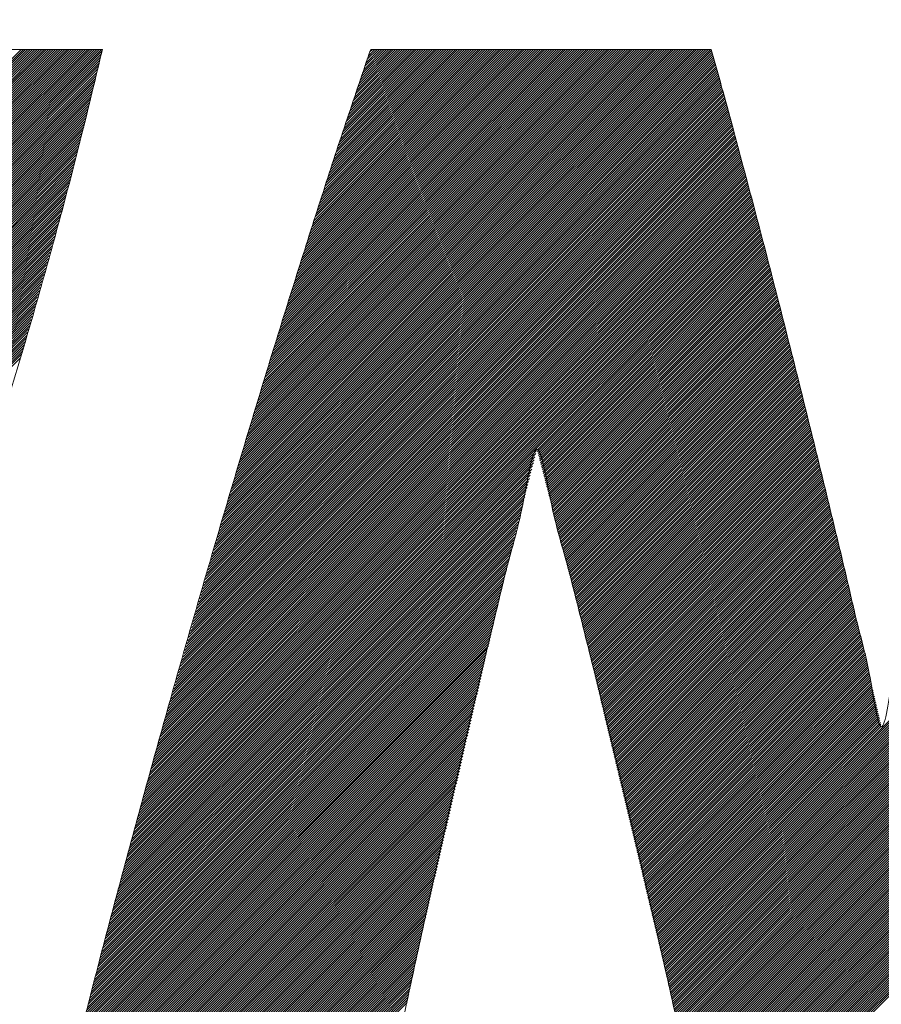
# Model space of a CAD drawing. Header units: millimetres. Extents: x 0 to 1071, y 0 to 742.
# Tile 50 of 128: x 138.32 to 141.66, y 486.2 to 490.01. Entities that reach past the tile are written whole.
import ezdxf

# ---------------------------------------------------------------- set-up
doc = ezdxf.new("R2010")
doc.units = ezdxf.units.MM
doc.header["$LTSCALE"] = 0.454724
doc.layers.add('NoLayerName_001', color=7, linetype='Continuous')
doc.layers.add('NoLayerName_002', color=7, linetype='Continuous')

# ---------------------------------------------------------------- blocks, each defined once
blk = doc.blocks.new('JZB_0010')
at = {"layer": 'NoLayerName_002', "color": 7, "linetype": 'Continuous', "lineweight": 25}
for p, q in [((4.3245, 4.8402), (2.5644, 3.0801)), ((4.3335, 4.8402), (2.5733, 3.0801)), ((4.3424, 4.8402), (2.5822, 3.0801)), ((4.3513, 4.8402), (2.5911, 3.0801)), ((4.3602, 4.8402), (2.6, 3.0801)), ((4.3691, 4.8402), (2.6089, 3.0801)), ((4.378, 4.8402), (2.6179, 3.0801)), ((4.3869, 4.8402), (2.6268, 3.0801)), ((4.3958, 4.8402), (2.6357, 3.0801)), ((4.4047, 4.8402), (2.6446, 3.0801)), ((4.4136, 4.8402), (2.6535, 3.0801)), ((4.4225, 4.8402), (2.6624, 3.0801)), ((4.4314, 4.8402), (2.6713, 3.0801)), ((4.4404, 4.8402), (2.6802, 3.0801)), ((4.4493, 4.8402), (2.6891, 3.0801)), ((4.4582, 4.8402), (2.698, 3.0801)), ((4.4671, 4.8402), (2.7069, 3.0801)), ((4.476, 4.8402), (2.7158, 3.0801)), ((4.4849, 4.8402), (2.7248, 3.0801)), ((4.4938, 4.8402), (2.7337, 3.0801)), ((4.5027, 4.8402), (2.7426, 3.0801)), ((4.5116, 4.8402), (2.7515, 3.0801)), ((4.5205, 4.8402), (2.7604, 3.0801)), ((4.5294, 4.8402), (2.7693, 3.0801)), ((4.5383, 4.8402), (2.7782, 3.0801)), ((4.5473, 4.8402), (2.7871, 3.0801)), ((4.5562, 4.8402), (2.796, 3.0801)), ((4.5651, 4.8402), (2.8049, 3.0801)), ((4.574, 4.8402), (2.8138, 3.0801)), ((4.5829, 4.8402), (2.8227, 3.0801)), ((4.5918, 4.8402), (2.8317, 3.0801)), ((4.6007, 4.8402), (2.8406, 3.0801)), ((4.6096, 4.8402), (2.8495, 3.0801)), ((4.6185, 4.8402), (2.8584, 3.0801)), ((4.6274, 4.8402), (2.8673, 3.0801)), ((4.6363, 4.8402), (2.8762, 3.0801)), ((4.6381, 4.833), (2.8851, 3.0801)), ((4.6352, 4.8213), (2.894, 3.0801)), ((7.007, 4.8145), (5.0639, 2.8714)), ((7.0051, 4.8215), (5.0675, 2.8839)), ((7.0031, 4.8284), (5.0711, 2.8964)), ((7.0012, 4.8354), (5.0747, 2.9089)), ((6.9971, 4.8402), (5.0783, 2.9214)), ((6.9882, 4.8402), (5.0819, 2.9339)), ((6.9793, 4.8402), (5.0855, 2.9464)), ((6.9703, 4.8402), (5.0891, 2.9589)), ((6.9614, 4.8402), (5.0926, 2.9714)), ((6.9525, 4.8402), (5.0962, 2.9839)), ((6.9436, 4.8402), (5.0998, 2.9964)), ((6.9347, 4.8402), (5.1034, 3.0089)), ((6.9258, 4.8402), (5.107, 3.0214)), ((6.9169, 4.8402), (5.1106, 3.0339)), ((6.908, 4.8402), (5.1142, 3.0464)), ((6.8991, 4.8402), (5.1178, 3.0589)), ((6.8902, 4.8402), (5.1213, 3.0714)), ((6.8813, 4.8402), (5.1249, 3.0839)), ((6.8724, 4.8402), (5.1285, 3.0964)), ((6.8634, 4.8402), (5.1321, 3.1089)), ((6.8545, 4.8402), (5.1357, 3.1214)), ((6.8456, 4.8402), (5.1393, 3.1339)), ((6.8367, 4.8402), (5.143, 3.1465)), ((6.8278, 4.8402), (5.1469, 3.1593)), ((6.8189, 4.8402), (5.1507, 3.1721)), ((6.81, 4.8402), (5.1546, 3.1848)), ((6.8011, 4.8402), (5.1585, 3.1976)), ((6.7922, 4.8402), (5.1623, 3.2103)), ((6.7833, 4.8402), (5.1662, 3.2231)), ((6.7744, 4.8402), (5.17, 3.2359)), ((6.7655, 4.8402), (5.1739, 3.2486)), ((6.7565, 4.8402), (5.1777, 3.2614)), ((6.7476, 4.8402), (5.1816, 3.2742)), ((6.7387, 4.8402), (5.1854, 3.2869)), ((6.7298, 4.8402), (5.1893, 3.2997)), ((6.7209, 4.8402), (5.1931, 3.3124)), ((6.712, 4.8402), (5.197, 3.3252)), ((6.7031, 4.8402), (5.2009, 3.338)), ((6.6942, 4.8402), (5.2047, 3.3507)), ((6.6853, 4.8402), (5.2086, 3.3635)), ((6.6764, 4.8402), (5.2124, 3.3763)), ((6.6675, 4.8402), (5.2163, 3.389)), ((6.6586, 4.8402), (5.2201, 3.4018)), ((6.6496, 4.8402), (5.224, 3.4145)), ((6.6407, 4.8402), (5.2278, 3.4273)), ((6.6318, 4.8402), (5.2317, 3.4401)), ((6.6229, 4.8402), (5.2355, 3.4528)), ((6.614, 4.8402), (5.2394, 3.4656)), ((6.6051, 4.8402), (5.2432, 3.4784)), ((6.5962, 4.8402), (5.2471, 3.4911)), ((6.5873, 4.8402), (5.251, 3.5039)), ((6.5784, 4.8402), (5.2548, 3.5166)), ((6.5695, 4.8402), (5.2587, 3.5294)), ((6.5606, 4.8402), (5.2625, 3.5422)), ((6.5517, 4.8402), (5.2664, 3.5549)), ((6.5427, 4.8402), (5.2702, 3.5677)), ((6.5338, 4.8402), (5.2741, 3.5805)), ((6.5249, 4.8402), (5.2779, 3.5932)), ((6.516, 4.8402), (5.2818, 3.606)), ((6.5071, 4.8402), (5.2856, 3.6187)), ((6.4982, 4.8402), (5.2895, 3.6315)), ((6.4893, 4.8402), (5.2934, 3.6443)), ((6.4804, 4.8402), (5.2975, 3.6573)), ((6.4715, 4.8402), (5.3015, 3.6703)), ((6.4626, 4.8402), (5.3056, 3.6832)), ((6.4537, 4.8402), (5.3096, 3.6962)), ((6.4448, 4.8402), (5.3137, 3.7092)), ((6.4358, 4.8402), (5.3177, 3.7221)), ((6.4269, 4.8402), (5.3218, 3.7351)), ((6.418, 4.8402), (5.3259, 3.748)), ((6.4091, 4.8402), (5.3299, 3.761)), ((6.4002, 4.8402), (5.334, 3.774)), ((6.3913, 4.8402), (5.338, 3.7869)), ((6.3824, 4.8402), (5.3421, 3.7999)), ((6.3735, 4.8402), (5.3461, 3.8129)), ((6.3646, 4.8402), (5.3502, 3.8258)), ((6.3557, 4.8402), (5.3542, 3.8388)), ((6.3468, 4.8402), (5.3583, 3.8517)), ((6.3379, 4.8402), (5.3623, 3.8647)), ((6.3289, 4.8402), (5.3664, 3.8777)), ((6.32, 4.8402), (5.3705, 3.8906)), ((6.3111, 4.8402), (5.3745, 3.9036)), ((6.3022, 4.8402), (5.3786, 3.9166)), ((6.2933, 4.8402), (5.3826, 3.9295)), ((6.2844, 4.8402), (5.3867, 3.9425)), ((6.2755, 4.8402), (5.3907, 3.9554)), ((6.2666, 4.8402), (5.3948, 3.9684)), ((6.2577, 4.8402), (5.3988, 3.9814)), ((6.2488, 4.8402), (5.4029, 3.9943)), ((6.2399, 4.8402), (5.4069, 4.0073)), ((6.2309, 4.8402), (5.411, 4.0203)), ((6.222, 4.8402), (5.415, 4.0332)), ((6.2131, 4.8402), (5.4191, 4.0462)), ((6.2042, 4.8402), (5.4232, 4.0591)), ((6.1953, 4.8402), (5.4272, 4.0721)), ((6.1864, 4.8402), (5.4313, 4.0851)), ((6.1775, 4.8402), (5.4353, 4.098)), ((6.1686, 4.8402), (5.4394, 4.111)), ((6.1597, 4.8402), (5.4436, 4.1241)), ((6.1508, 4.8402), (5.4479, 4.1373)), ((6.1419, 4.8402), (5.4521, 4.1505)), ((6.133, 4.8402), (5.4564, 4.1637)), ((6.124, 4.8402), (5.4607, 4.1769)), ((6.1151, 4.8402), (5.465, 4.1901)), ((6.1062, 4.8402), (5.4693, 4.2033)), ((6.0973, 4.8402), (5.4736, 4.2165)), ((6.0884, 4.8402), (5.4779, 4.2297)), ((6.0795, 4.8402), (5.4822, 4.2429)), ((6.0706, 4.8402), (5.4865, 4.2561)), ((6.0617, 4.8402), (5.4908, 4.2693)), ((6.0528, 4.8402), (5.4951, 4.2825)), ((6.0439, 4.8402), (5.4994, 4.2957)), ((6.035, 4.8402), (5.5036, 4.3089)), ((6.0261, 4.8402), (5.5079, 4.3221)), ((6.0171, 4.8402), (5.5122, 4.3353)), ((6.0082, 4.8402), (5.5165, 4.3485)), ((5.9993, 4.8402), (5.5208, 4.3617)), ((5.9904, 4.8402), (5.5251, 4.3749)), ((5.9815, 4.8402), (5.5294, 4.3881)), ((5.9726, 4.8402), (5.5337, 4.4013)), ((5.9637, 4.8402), (5.538, 4.4145)), ((5.9548, 4.8402), (5.5423, 4.4277)), ((5.9459, 4.8402), (5.5466, 4.4409)), ((5.937, 4.8402), (5.5509, 4.4541)), ((5.9281, 4.8402), (5.5552, 4.4673)), ((5.9192, 4.8402), (5.5594, 4.4805)), ((5.9102, 4.8402), (5.5637, 4.4937)), ((5.9013, 4.8402), (5.568, 4.5069)), ((5.8924, 4.8402), (5.5723, 4.5201)), ((5.8835, 4.8402), (5.5766, 4.5333)), ((5.8746, 4.8402), (5.5809, 4.5465)), ((5.8657, 4.8402), (5.5852, 4.5597)), ((5.8568, 4.8402), (5.5897, 4.5731)), ((5.8479, 4.8402), (5.5942, 4.5866)), ((5.839, 4.8402), (5.5987, 4.6)), ((5.8301, 4.8402), (5.6033, 4.6134)), ((5.8212, 4.8402), (5.6078, 4.6268)), ((5.8123, 4.8402), (5.6123, 4.6402)), ((5.8033, 4.8402), (5.6168, 4.6537)), ((5.7944, 4.8402), (5.6213, 4.6671)), ((5.7855, 4.8402), (5.6258, 4.6805)), ((5.7766, 4.8402), (5.6303, 4.6939)), ((5.7677, 4.8402), (5.6348, 4.7073)), ((5.7588, 4.8402), (5.6393, 4.7207)), ((5.7499, 4.8402), (5.6438, 4.7342)), ((5.741, 4.8402), (5.6484, 4.7476)), ((5.7321, 4.8402), (5.6529, 4.761)), ((5.7232, 4.8402), (5.6575, 4.7745)), ((5.7143, 4.8402), (5.6621, 4.788)), ((5.7054, 4.8402), (5.6667, 4.8016)), ((5.6964, 4.8402), (5.6713, 4.8151)), ((5.6875, 4.8402), (5.676, 4.8286)), ((4.624, 4.7744), (2.8946, 3.045)), ((4.6268, 4.7861), (2.8983, 3.0576)), ((4.6296, 4.7979), (2.902, 3.0702)), ((4.6324, 4.8096), (2.9029, 3.0801)), ((7.0167, 4.7797), (5.046, 2.809)), ((7.0148, 4.7867), (5.0496, 2.8215)), ((7.0129, 4.7936), (5.0532, 2.834)), ((7.0109, 4.8006), (5.0568, 2.8465)), ((7.009, 4.8076), (5.0604, 2.859)), ((4.6155, 4.7392), (2.8834, 3.0071)), ((4.6183, 4.7509), (2.8871, 3.0197)), ((4.6212, 4.7627), (2.8908, 3.0323)), ((7.0284, 4.7379), (5.0245, 2.734)), ((7.0265, 4.7449), (5.0281, 2.7465)), ((7.0245, 4.7519), (5.0317, 2.759)), ((7.0226, 4.7588), (5.0352, 2.7715)), ((7.0206, 4.7658), (5.0388, 2.784)), ((7.0187, 4.7727), (5.0424, 2.7965)), ((4.6071, 4.704), (2.8722, 2.9692)), ((4.6099, 4.7158), (2.8759, 2.9818)), ((4.6127, 4.7275), (2.8797, 2.9945)), ((7.0379, 4.7029), (5.0065, 2.6715)), ((7.036, 4.7099), (5.0101, 2.684)), ((7.0341, 4.7169), (5.0137, 2.6965)), ((7.0322, 4.7239), (5.0173, 2.709)), ((7.0303, 4.7309), (5.0209, 2.7215)), ((4.5986, 4.6689), (2.8611, 2.9313)), ((4.6014, 4.6806), (2.8648, 2.9439)), ((4.6042, 4.6923), (2.8685, 2.9566)), ((7.0493, 4.6608), (4.985, 2.5965)), ((7.0474, 4.6678), (4.9886, 2.609)), ((7.0455, 4.6748), (4.9922, 2.6215)), ((7.0436, 4.6818), (4.9958, 2.634)), ((7.0417, 4.6889), (4.9994, 2.6465)), ((7.0398, 4.6959), (5.003, 2.659)), ((4.5873, 4.6219), (2.8462, 2.8808)), ((4.5902, 4.6337), (2.8499, 2.8934)), ((4.593, 4.6454), (2.8536, 2.906)), ((4.5958, 4.6571), (2.8573, 2.9187)), ((7.0588, 4.6257), (4.9671, 2.5341)), ((7.0569, 4.6327), (4.9707, 2.5466)), ((7.055, 4.6398), (4.9743, 2.5591)), ((7.0531, 4.6468), (4.9778, 2.5715)), ((7.0512, 4.6538), (4.9814, 2.584)), ((4.5789, 4.5868), (2.835, 2.8429)), ((4.5817, 4.5985), (2.8387, 2.8555)), ((4.5845, 4.6102), (2.8424, 2.8681)), ((7.0701, 4.5837), (4.9456, 2.4591)), ((7.0682, 4.5907), (4.9491, 2.4716)), ((7.0663, 4.5977), (4.9527, 2.4841)), ((7.0644, 4.6047), (4.9563, 2.4966)), ((7.0626, 4.6117), (4.9599, 2.5091)), ((7.0607, 4.6187), (4.9635, 2.5216)), ((4.5704, 4.5516), (2.8238, 2.805)), ((4.5732, 4.5633), (2.8275, 2.8176)), ((4.5761, 4.575), (2.8313, 2.8302)), ((7.0796, 4.5486), (4.9276, 2.3966)), ((7.0777, 4.5556), (4.9312, 2.4091)), ((7.0758, 4.5626), (4.9348, 2.4216)), ((7.0739, 4.5696), (4.9384, 2.4341)), ((7.072, 4.5766), (4.942, 2.4466)), ((4.5613, 4.5158), (2.8127, 2.7671)), ((4.5644, 4.5278), (2.8164, 2.7797)), ((4.5675, 4.5398), (2.8201, 2.7924)), ((7.091, 4.5065), (4.9061, 2.3216)), ((7.0891, 4.5135), (4.9097, 2.3341)), ((7.0872, 4.5205), (4.9133, 2.3466)), ((7.0853, 4.5276), (4.9169, 2.3591)), ((7.0834, 4.5346), (4.9204, 2.3716)), ((7.0815, 4.5416), (4.924, 2.3841)), ((4.552, 4.4797), (2.8015, 2.7292)), ((4.5551, 4.4918), (2.8052, 2.7418)), ((4.5582, 4.5038), (2.8089, 2.7545)), ((7.1005, 4.4715), (4.8882, 2.2592)), ((7.0986, 4.4785), (4.8917, 2.2716)), ((7.0967, 4.4855), (4.8953, 2.2841)), ((7.0948, 4.4925), (4.8989, 2.2966)), ((7.0929, 4.4995), (4.9025, 2.3091)), ((4.5396, 4.4317), (2.7858, 2.6778)), ((4.5427, 4.4437), (2.7897, 2.6907)), ((4.5458, 4.4557), (2.7936, 2.7035)), ((4.5489, 4.4677), (2.7975, 2.7163)), ((7.1099, 4.4364), (4.8702, 2.1967)), ((7.108, 4.4434), (4.8738, 2.2092)), ((7.1061, 4.4504), (4.8774, 2.2217)), ((7.1043, 4.4574), (4.881, 2.2342)), ((7.1024, 4.4644), (4.8846, 2.2467)), ((4.5303, 4.3957), (2.774, 2.6393)), ((4.5334, 4.4077), (2.7779, 2.6522)), ((4.5365, 4.4197), (2.7818, 2.665)), ((7.1213, 4.3943), (4.8487, 2.1217)), ((7.1194, 4.4013), (4.8523, 2.1342)), ((7.1175, 4.4083), (4.8559, 2.1467)), ((7.1156, 4.4153), (4.8595, 2.1592)), ((7.1137, 4.4224), (4.863, 2.1717)), ((7.1118, 4.4294), (4.8666, 2.1842)), ((4.521, 4.3596), (2.7622, 2.6008)), ((4.5241, 4.3717), (2.7661, 2.6137)), ((4.5272, 4.3837), (2.77, 2.6265)), ((7.1308, 4.3592), (4.8315, 2.06)), ((7.1289, 4.3663), (4.8349, 2.0722)), ((7.127, 4.3733), (4.8382, 2.0845)), ((7.1251, 4.3803), (4.8415, 2.0967)), ((7.1232, 4.3873), (4.8451, 2.1092)), ((4.5117, 4.3236), (2.7504, 2.5623)), ((4.5148, 4.3356), (2.7543, 2.5752)), ((4.5179, 4.3476), (2.7583, 2.588)), ((7.1422, 4.3172), (4.8115, 1.9865)), ((7.1403, 4.3242), (4.8149, 1.9988)), ((7.1384, 4.3312), (4.8182, 2.011)), ((7.1365, 4.3382), (4.8215, 2.0233)), ((7.1346, 4.3452), (4.8249, 2.0355)), ((7.1327, 4.3522), (4.8282, 2.0477)), ((9.8031, 4.3501), (6.8026, 1.3497)), ((9.8052, 4.3433), (6.8044, 1.3425)), ((9.8074, 4.3366), (6.8061, 1.3353)), ((9.8096, 4.3299), (6.8078, 1.3281)), ((9.8117, 4.3231), (6.8095, 1.3209)), ((9.8139, 4.3164), (6.8112, 1.3137)), ((4.5024, 4.2876), (2.7386, 2.5238)), ((4.5055, 4.2996), (2.7426, 2.5367)), ((4.5086, 4.3116), (2.7465, 2.5495)), ((7.1516, 4.2821), (4.7949, 1.9253)), ((7.1497, 4.2891), (4.7982, 1.9376)), ((7.1478, 4.2961), (4.8015, 1.9498)), ((7.146, 4.3031), (4.8049, 1.9621)), ((7.1441, 4.3102), (4.8082, 1.9743)), ((9.8161, 4.3097), (6.813, 1.3065)), ((9.8183, 4.3029), (6.8147, 1.2993)), ((9.8204, 4.2962), (6.8164, 1.2921)), ((9.8226, 4.2894), (6.8181, 1.2849)), ((9.8248, 4.2827), (6.8198, 1.2778)), ((4.49, 4.2396), (2.7229, 2.4725)), ((4.4931, 4.2516), (2.7269, 2.4853)), ((4.4962, 4.2636), (2.7308, 2.4981)), ((4.4993, 4.2756), (2.7347, 2.511)), ((7.1628, 4.2398), (4.7749, 1.8519)), ((7.161, 4.2469), (4.7782, 1.8642)), ((7.1591, 4.254), (4.7816, 1.8764)), ((7.1573, 4.261), (4.7849, 1.8886)), ((7.1554, 4.2681), (4.7882, 1.9009)), ((7.1535, 4.2751), (4.7916, 1.9131)), ((9.8269, 4.276), (6.8215, 1.2706)), ((9.8291, 4.2692), (6.8233, 1.2634)), ((9.8313, 4.2625), (6.825, 1.2562)), ((9.8335, 4.2558), (6.8267, 1.249)), ((9.8356, 4.249), (6.8284, 1.2418)), ((9.8378, 4.2423), (6.8301, 1.2346)), ((4.4796, 4.2025), (2.7112, 2.434)), ((4.4831, 4.2149), (2.7151, 2.4468)), ((4.4866, 4.2273), (2.719, 2.4596)), ((7.1719, 4.2044), (4.7582, 1.7907)), ((7.1701, 4.2115), (4.7616, 1.803)), ((7.1683, 4.2186), (4.7649, 1.8152)), ((7.1665, 4.2257), (4.7682, 1.8274)), ((7.1646, 4.2327), (4.7716, 1.8397)), ((9.84, 4.2355), (6.8319, 1.2274)), ((9.8421, 4.2288), (6.8336, 1.2202)), ((9.8443, 4.2221), (6.8353, 1.213)), ((9.8465, 4.2153), (6.8369, 1.2058)), ((9.8486, 4.2086), (6.8385, 1.1985)), ((9.8508, 4.2018), (6.8401, 1.1911)), ((4.4691, 4.1652), (2.6994, 2.3955)), ((4.4726, 4.1776), (2.7033, 2.4083)), ((4.4761, 4.1901), (2.7072, 2.4211)), ((7.1811, 4.169), (4.7416, 1.7295)), ((7.1793, 4.1761), (4.7449, 1.7418)), ((7.1774, 4.1832), (4.7483, 1.754)), ((7.1756, 4.1903), (4.7516, 1.7662)), ((7.1738, 4.1973), (4.7549, 1.7785)), ((9.853, 4.1951), (6.8417, 1.1838)), ((9.8552, 4.1884), (6.8433, 1.1765)), ((9.8573, 4.1816), (6.8449, 1.1692)), ((9.8595, 4.1749), (6.8464, 1.1618)), ((9.8617, 4.1682), (6.848, 1.1545)), ((4.4586, 4.128), (2.6872, 2.3565)), ((4.4621, 4.1404), (2.6913, 2.3696)), ((4.4656, 4.1528), (2.6955, 2.3826)), ((7.1847, 4.1549), (4.7349, 1.705)), ((7.1829, 4.1619), (4.7383, 1.7173)), ((7.1866, 4.1478), (6.3248, 3.286)), ((7.1884, 4.1407), (6.3269, 3.2792)), ((7.1902, 4.1336), (6.3288, 3.2722)), ((7.1921, 4.1265), (6.3306, 3.2651)), ((9.8638, 4.1614), (6.8496, 1.1472)), ((4.4481, 4.0908), (2.6747, 2.3174)), ((4.4516, 4.1032), (2.6789, 2.3304)), ((4.4551, 4.1156), (2.683, 2.3435)), ((7.1939, 4.1195), (6.3325, 3.2581)), ((7.1957, 4.1124), (6.3344, 3.2511)), ((7.1976, 4.1053), (6.3363, 3.244)), ((7.1994, 4.0982), (6.3381, 3.237)), ((7.2012, 4.0911), (6.34, 3.2299)), ((4.4376, 4.0535), (2.6623, 2.2782)), ((4.4411, 4.066), (2.6664, 2.2913)), ((4.4446, 4.0784), (2.6706, 2.3043)), ((7.203, 4.0841), (6.3418, 3.2228)), ((7.2049, 4.077), (6.3436, 3.2157)), ((7.2067, 4.0699), (6.3455, 3.2087)), ((7.2085, 4.0628), (6.3473, 3.2016)), ((7.2104, 4.0557), (6.3491, 3.1945)), ((7.2122, 4.0487), (6.351, 3.1875)), ((4.4271, 4.0163), (2.6499, 2.2391)), ((4.4306, 4.0287), (2.654, 2.2521)), ((4.4341, 4.0411), (2.6582, 2.2652)), ((7.214, 4.0416), (6.3528, 3.1804)), ((7.2158, 4.0345), (6.3546, 3.1733)), ((7.2177, 4.0274), (6.3565, 3.1662)), ((7.2195, 4.0204), (6.3583, 3.1592)), ((7.2213, 4.0133), (6.3601, 3.1521)), ((4.4166, 3.9791), (2.6374, 2.1999)), ((4.4201, 3.9915), (2.6416, 2.2129)), ((4.4236, 4.0039), (2.6457, 2.226)), ((7.2232, 4.0062), (6.362, 3.145)), ((7.225, 3.9991), (6.3638, 3.1379)), ((7.2268, 3.992), (6.3656, 3.1309)), ((7.2286, 3.985), (6.3675, 3.1238)), ((7.2305, 3.9779), (6.3693, 3.1167)), ((4.4061, 3.9419), (2.625, 2.1607)), ((4.4096, 3.9543), (2.6291, 2.1738)), ((4.4131, 3.9667), (2.6333, 2.1868)), ((7.2323, 3.9708), (6.3711, 3.1096)), ((7.2341, 3.9637), (6.373, 3.1026)), ((7.236, 3.9566), (6.3748, 3.0955)), ((7.2378, 3.9496), (6.3766, 3.0884)), ((7.2396, 3.9425), (6.3785, 3.0813)), ((7.2415, 3.9354), (6.3803, 3.0743)), ((4.3956, 3.9046), (2.6126, 2.1216)), ((4.3991, 3.917), (2.6167, 2.1346)), ((4.4026, 3.9294), (2.6208, 2.1477)), ((7.2433, 3.9283), (6.3821, 3.0672)), ((7.2451, 3.9212), (6.384, 3.0601)), ((7.2469, 3.9142), (6.3858, 3.053)), ((7.2488, 3.9071), (6.3876, 3.046)), ((7.2506, 3.9), (6.3895, 3.0389)), ((4.3851, 3.8674), (2.6001, 2.0824)), ((4.3886, 3.8798), (2.6043, 2.0955)), ((4.3921, 3.8922), (2.6084, 2.1085)), ((7.2524, 3.8929), (6.3913, 3.0318)), ((7.2543, 3.8858), (6.3931, 3.0247)), ((7.2561, 3.8788), (6.395, 3.0177)), ((7.2579, 3.8717), (6.3968, 3.0106)), ((7.2597, 3.8646), (6.3986, 3.0035)), ((7.2616, 3.8575), (6.4005, 2.9964)), ((4.3746, 3.8302), (2.5877, 2.0432)), ((4.3781, 3.8426), (2.5918, 2.0563)), ((4.3816, 3.855), (2.596, 2.0694)), ((7.2634, 3.8505), (6.4023, 2.9894)), ((7.2652, 3.8434), (6.4041, 2.9823)), ((7.2671, 3.8363), (6.406, 2.9752)), ((7.2689, 3.8292), (6.4078, 2.9681)), ((7.2707, 3.8221), (6.4096, 2.9611)), ((4.3641, 3.7929), (2.5747, 2.0035)), ((4.3676, 3.8053), (2.579, 2.0168)), ((4.3711, 3.8178), (2.5834, 2.0301)), ((7.2725, 3.8151), (6.4115, 2.954)), ((7.2744, 3.808), (6.4133, 2.9469)), ((7.2762, 3.8009), (6.4151, 2.9398)), ((7.278, 3.7938), (6.417, 2.9328)), ((7.2799, 3.7867), (6.4188, 2.9257)), ((4.3501, 3.7433), (2.5571, 1.9503)), ((4.3536, 3.7557), (2.5615, 1.9636)), ((4.3571, 3.7681), (2.5659, 1.9769)), ((4.3606, 3.7805), (2.5703, 1.9902)), ((7.2817, 3.7797), (6.4206, 2.9186)), ((7.2835, 3.7726), (6.4225, 2.9115)), ((7.2854, 3.7655), (6.4243, 2.9045)), ((7.2872, 3.7584), (6.4261, 2.8974)), ((7.289, 3.7513), (6.428, 2.8903)), ((7.2908, 3.7443), (6.4298, 2.8832)), ((4.3396, 3.7061), (2.5439, 1.9104)), ((4.3431, 3.7185), (2.5483, 1.9237)), ((4.3466, 3.7309), (2.5527, 1.937)), ((7.2926, 3.7371), (6.4316, 2.8762)), ((7.2944, 3.73), (6.4335, 2.8691)), ((7.2962, 3.7229), (6.4353, 2.862)), ((7.2979, 3.7157), (6.4371, 2.8549)), ((7.2997, 3.7086), (6.439, 2.8479)), ((4.3291, 3.6688), (2.5308, 1.8705)), ((4.3326, 3.6812), (2.5352, 1.8838)), ((4.3361, 3.6936), (2.5396, 1.8971)), ((7.3015, 3.7015), (6.4408, 2.8408)), ((7.3033, 3.6943), (6.4426, 2.8337)), ((7.305, 3.6872), (6.4445, 2.8266)), ((7.3068, 3.6801), (6.4463, 2.8196)), ((7.3086, 3.6729), (6.4481, 2.8125)), ((4.3221, 3.644), (2.522, 1.8439)), ((4.3256, 3.6564), (2.5264, 1.8572)), ((7.3104, 3.6658), (6.45, 2.8054)), ((7.3121, 3.6586), (6.4518, 2.7983)), ((7.3139, 3.6515), (6.4536, 2.7913)), ((7.3157, 3.6444), (6.4555, 2.7842)), ((7.3174, 3.6372), (6.4573, 2.7771)), ((7.3192, 3.6301), (6.4591, 2.77)), ((7.321, 3.623), (6.461, 2.763)), ((7.3228, 3.6158), (6.4628, 2.7559)), ((7.3245, 3.6087), (6.4646, 2.7488)), ((7.3263, 3.6016), (6.4665, 2.7417)), ((7.3281, 3.5944), (6.4683, 2.7347)), ((7.3299, 3.5873), (6.4701, 2.7276)), ((7.3316, 3.5802), (6.472, 2.7205)), ((7.3334, 3.573), (6.4738, 2.7134)), ((7.3352, 3.5659), (6.4757, 2.7064)), ((7.337, 3.5588), (6.4775, 2.6993)), ((7.3387, 3.5516), (6.4793, 2.6922)), ((7.3405, 3.5445), (6.4812, 2.6851)), ((7.3423, 3.5373), (6.483, 2.6781)), ((7.344, 3.5302), (6.4848, 2.671)), ((7.3458, 3.5231), (6.4867, 2.6639)), ((7.3476, 3.5159), (6.4885, 2.6568)), ((7.3494, 3.5088), (6.4903, 2.6498)), ((7.3511, 3.5017), (6.4922, 2.6427)), ((7.3529, 3.4945), (6.494, 2.6356)), ((7.3547, 3.4874), (6.4958, 2.6285)), ((7.3565, 3.4803), (6.4977, 2.6215)), ((7.3582, 3.4731), (6.4995, 2.6144)), ((7.36, 3.466), (6.5013, 2.6073)), ((7.3618, 3.4589), (6.5032, 2.6002)), ((7.3635, 3.4517), (6.505, 2.5932)), ((7.3653, 3.4446), (6.5068, 2.5861)), ((7.3671, 3.4375), (6.5087, 2.579)), ((7.3689, 3.4303), (6.5105, 2.5719)), ((7.3706, 3.4232), (6.5123, 2.5648)), ((7.3724, 3.416), (6.514, 2.5576)), ((7.3742, 3.4089), (6.5157, 2.5504)), ((7.376, 3.4018), (6.5174, 2.5432)), ((7.3777, 3.3946), (6.5191, 2.5361)), ((7.3795, 3.3875), (6.5209, 2.5289)), ((7.3813, 3.3804), (6.5226, 2.5217)), ((7.3831, 3.3732), (6.5243, 2.5145)), ((7.3848, 3.3661), (6.526, 2.5073)), ((7.3866, 3.359), (6.5277, 2.5001)), ((7.3884, 3.3518), (6.5295, 2.4929)), ((7.3901, 3.3447), (6.5312, 2.4857)), ((7.3919, 3.3376), (6.5329, 2.4785)), ((7.3937, 3.3304), (6.5346, 2.4713)), ((7.3955, 3.3233), (6.5363, 2.4642)), ((7.3972, 3.3162), (6.538, 2.457)), ((7.399, 3.309), (6.5398, 2.4498)), ((7.4008, 3.3019), (6.5415, 2.4426)), ((7.4026, 3.2947), (6.5432, 2.4354)), ((7.4043, 3.2876), (6.5449, 2.4282)), ((6.3136, 3.2481), (4.7216, 1.6561)), ((6.3167, 3.2601), (4.7249, 1.6683)), ((6.3198, 3.272), (4.7283, 1.6806)), ((6.3228, 3.284), (4.7316, 1.6928)), ((7.4061, 3.2805), (6.5466, 2.421)), ((7.4079, 3.2733), (6.5484, 2.4138)), ((7.4096, 3.2662), (6.5501, 2.4066)), ((7.4114, 3.2591), (6.5518, 2.3994)), ((7.4132, 3.2519), (6.5535, 2.3922)), ((8.9936, 3.2823), (6.8512, 1.1399)), ((8.9904, 3.2702), (6.8528, 1.1325)), ((8.9872, 3.258), (6.8544, 1.1252)), ((6.3044, 3.2122), (4.7116, 1.6194)), ((6.3075, 3.2241), (4.7149, 1.6316)), ((6.3105, 3.2361), (4.7183, 1.6438)), ((7.415, 3.2448), (6.5552, 2.3851)), ((7.4167, 3.2377), (6.5569, 2.3779)), ((7.4185, 3.2305), (6.5587, 2.3707)), ((7.4203, 3.2234), (6.5604, 2.3635)), ((7.4221, 3.2163), (6.5621, 2.3563)), ((7.4238, 3.2091), (6.5638, 2.3491)), ((8.9839, 3.2459), (6.856, 1.1179)), ((8.9807, 3.2338), (6.8575, 1.1106)), ((8.9775, 3.2216), (6.8591, 1.1033)), ((8.9743, 3.2095), (6.8607, 1.0959)), ((6.2952, 3.1762), (4.7016, 1.5827)), ((6.2983, 3.1882), (4.705, 1.5949)), ((6.3013, 3.2002), (4.7083, 1.6071)), ((7.4256, 3.202), (6.5655, 2.3419)), ((7.4274, 3.1949), (6.5673, 2.3347)), ((7.4291, 3.1877), (6.569, 2.3275)), ((7.4309, 3.1805), (6.5707, 2.3203)), ((7.4326, 3.1733), (6.5724, 2.3132)), ((8.9711, 3.1974), (6.8623, 1.0886)), ((8.9679, 3.1853), (6.8639, 1.0813)), ((8.9647, 3.1731), (6.8655, 1.074)), ((6.2861, 3.1404), (4.692, 1.5463)), ((6.2892, 3.1524), (4.6952, 1.5584)), ((6.2922, 3.1643), (4.6983, 1.5705)), ((7.4343, 3.1661), (6.5741, 2.306)), ((7.436, 3.159), (6.5758, 2.2988)), ((7.4377, 3.1518), (6.5776, 2.2916)), ((7.4395, 3.1446), (6.5793, 2.2844)), ((7.4412, 3.1374), (6.581, 2.2772)), ((8.9614, 3.161), (6.867, 1.0666)), ((8.9583, 3.149), (6.8686, 1.0593)), ((8.9552, 3.1369), (6.8702, 1.052)), ((6.2771, 3.1047), (4.6826, 1.5102)), ((6.2801, 3.1166), (4.6857, 1.5222)), ((6.2831, 3.1285), (4.6889, 1.5343)), ((7.4429, 3.1302), (6.5827, 2.27)), ((7.4446, 3.123), (6.5844, 2.2628)), ((7.4464, 3.1158), (6.5862, 2.2556)), ((7.4481, 3.1087), (6.5879, 2.2484)), ((7.4498, 3.1015), (6.5896, 2.2413)), ((7.4515, 3.0943), (6.5913, 2.2341)), ((8.952, 3.1249), (6.8718, 1.0447)), ((8.9489, 3.1128), (6.8734, 1.0373)), ((8.9457, 3.1008), (6.875, 1.03)), ((6.265, 3.0569), (4.67, 1.4619)), ((6.268, 3.0689), (4.6731, 1.474)), ((6.271, 3.0808), (4.6763, 1.4861)), ((6.2741, 3.0927), (4.6794, 1.4981)), ((7.4532, 3.0871), (6.593, 2.2269)), ((7.455, 3.0799), (6.5947, 2.2197)), ((7.4567, 3.0727), (6.5965, 2.2125)), ((7.4584, 3.0655), (6.5982, 2.2053)), ((7.4601, 3.0583), (6.5999, 2.1981)), ((8.9426, 3.0887), (6.8765, 1.0227)), ((8.9394, 3.0767), (6.8781, 1.0154)), ((8.9363, 3.0646), (6.8797, 1.008)), ((6.2559, 3.0212), (4.6605, 1.4258)), ((6.259, 3.0331), (4.6637, 1.4378)), ((6.262, 3.045), (4.6668, 1.4499)), ((7.4619, 3.0512), (6.6016, 2.1909)), ((7.4636, 3.044), (6.6033, 2.1837)), ((7.4653, 3.0368), (6.6051, 2.1765)), ((7.467, 3.0296), (6.6068, 2.1694)), ((7.4687, 3.0224), (6.6085, 2.1622)), ((8.9332, 3.0526), (6.8813, 1.0007)), ((8.93, 3.0405), (6.8829, 0.9934)), ((8.9269, 3.0285), (6.8845, 0.9861)), ((6.2471, 2.9856), (4.6511, 1.3896)), ((6.25, 2.9974), (4.6542, 1.4016)), ((6.2529, 3.0092), (4.6574, 1.4137)), ((7.4705, 3.0152), (6.6102, 2.155)), ((7.4722, 3.008), (6.6119, 2.1478)), ((7.4739, 3.0009), (6.6136, 2.1406)), ((7.4756, 2.9937), (6.6154, 2.1334)), ((7.4774, 2.9865), (6.6171, 2.1262)), ((7.4791, 2.9793), (6.6188, 2.119)), ((8.9237, 3.0164), (6.886, 0.9787)), ((8.9206, 3.0044), (6.8876, 0.9714)), ((8.9174, 2.9923), (6.8892, 0.9641)), ((8.9143, 2.9803), (6.8908, 0.9568)), ((6.2383, 2.95), (4.6416, 1.3534)), ((6.2412, 2.9619), (4.6448, 1.3655)), ((6.2441, 2.9737), (4.6479, 1.3775)), ((7.4808, 2.9721), (6.6205, 2.1118)), ((7.4825, 2.9649), (6.6222, 2.1046)), ((7.4842, 2.9577), (6.624, 2.0974)), ((7.486, 2.9506), (6.6257, 2.0903)), ((7.4877, 2.9434), (6.6274, 2.0831)), ((8.9111, 2.9682), (6.8924, 0.9494)), ((8.908, 2.9561), (6.894, 0.9421)), ((8.9049, 2.9441), (6.8955, 0.9348)), ((6.2265, 2.9027), (4.6291, 1.3052)), ((6.2295, 2.9145), (4.6322, 1.3172)), ((6.2324, 2.9263), (4.6354, 1.3293)), ((6.2353, 2.9382), (4.6385, 1.3414)), ((7.4894, 2.9362), (6.6291, 2.0759)), ((7.4911, 2.929), (6.6308, 2.0687)), ((7.4929, 2.9218), (6.6325, 2.0615)), ((7.4946, 2.9146), (6.6343, 2.0543)), ((7.4963, 2.9074), (6.636, 2.0471)), ((8.9017, 2.932), (6.8971, 0.9275)), ((8.8986, 2.92), (6.8987, 0.9201)), ((8.8954, 2.9079), (6.9003, 0.9128)), ((6.2177, 2.8671), (4.6196, 1.269)), ((6.2207, 2.879), (4.6228, 1.2811)), ((6.2236, 2.8908), (4.6259, 1.2931)), ((7.498, 2.9003), (6.6377, 2.0399)), ((7.4997, 2.8931), (6.6394, 2.0327)), ((7.5015, 2.8859), (6.6411, 2.0255)), ((7.5032, 2.8787), (6.6429, 2.0184)), ((7.5049, 2.8715), (6.6446, 2.0112)), ((7.5066, 2.8643), (6.6463, 2.004)), ((8.8923, 2.8959), (6.9019, 0.9055)), ((8.8891, 2.8838), (6.9035, 0.8982)), ((8.886, 2.8718), (6.905, 0.8908)), ((6.2089, 2.8316), (4.6102, 1.2328)), ((6.2119, 2.8434), (4.6133, 1.2449)), ((6.2148, 2.8553), (4.6165, 1.257)), ((7.5084, 2.8571), (6.648, 1.9968)), ((7.5101, 2.8499), (6.6497, 1.9896)), ((7.5118, 2.8428), (6.6514, 1.9824)), ((7.5135, 2.8356), (6.6532, 1.9752)), ((7.5152, 2.8284), (6.6549, 1.968)), ((8.8829, 2.8597), (6.9066, 0.8835)), ((8.8797, 2.8477), (6.9082, 0.8762)), ((8.8766, 2.8356), (6.9098, 0.8689)), ((6.2001, 2.7961), (4.6007, 1.1967)), ((6.203, 2.8079), (4.6039, 1.2087)), ((6.206, 2.8198), (4.607, 1.2208)), ((7.517, 2.8212), (6.6566, 1.9608)), ((7.5187, 2.814), (6.6583, 1.9536)), ((7.5204, 2.8068), (6.66, 1.9465)), ((7.5221, 2.7996), (6.6618, 1.9393)), ((7.5239, 2.7925), (6.6635, 1.9321)), ((8.8735, 2.8236), (6.9114, 0.8615)), ((8.8705, 2.8117), (6.913, 0.8542)), ((8.8675, 2.7999), (6.9146, 0.8469)), ((8.8645, 2.788), (6.9161, 0.8396)), ((6.1913, 2.7605), (4.5913, 1.1605)), ((6.1942, 2.7724), (4.5944, 1.1726)), ((6.1972, 2.7842), (4.5976, 1.1846)), ((7.5256, 2.7853), (6.6652, 1.9249)), ((7.5273, 2.7781), (6.6669, 1.9177)), ((7.529, 2.7709), (6.6686, 1.9105)), ((7.5307, 2.7637), (6.6703, 1.9033)), ((7.5325, 2.7565), (6.6721, 1.8961)), ((8.8615, 2.7761), (6.9177, 0.8322)), ((8.8586, 2.7642), (6.9193, 0.8249)), ((8.8556, 2.7523), (6.9209, 0.8176)), ((6.1796, 2.7132), (4.5787, 1.1123)), ((6.1825, 2.725), (4.5818, 1.1243)), ((6.1854, 2.7369), (4.585, 1.1364)), ((6.1884, 2.7487), (4.5881, 1.1484)), ((7.5342, 2.7493), (6.6738, 1.8889)), ((7.5359, 2.7422), (6.6755, 1.8817)), ((7.5376, 2.735), (6.6772, 1.8745)), ((7.5394, 2.7278), (6.6789, 1.8674)), ((7.5411, 2.7206), (6.6807, 1.8602)), ((7.5428, 2.7134), (6.6824, 1.853)), ((8.8526, 2.7404), (6.9225, 0.8103)), ((8.8496, 2.7285), (6.9241, 0.8029)), ((8.8466, 2.7166), (6.9256, 0.7956)), ((6.1708, 2.6777), (4.5692, 1.0761)), ((6.1737, 2.6895), (4.5724, 1.0881)), ((6.1766, 2.7013), (4.5755, 1.1002)), ((7.5445, 2.7062), (6.6841, 1.8458)), ((7.5462, 2.699), (6.6858, 1.8386)), ((7.548, 2.6919), (6.6875, 1.8314)), ((7.5497, 2.6847), (6.6892, 1.8242)), ((7.5514, 2.6775), (6.691, 1.817)), ((8.8436, 2.7047), (6.9272, 0.7883)), ((8.8407, 2.6928), (6.9288, 0.781)), ((8.8377, 2.6809), (6.9304, 0.7736)), ((6.1628, 2.6429), (4.5601, 1.0403)), ((6.1654, 2.6545), (4.5631, 1.0521)), ((6.1681, 2.6661), (4.5661, 1.064)), ((7.5531, 2.6703), (6.6927, 1.8098)), ((7.5549, 2.6631), (6.6944, 1.8026)), ((7.5566, 2.6559), (6.6961, 1.7955)), ((7.5583, 2.6487), (6.6978, 1.7883)), ((7.56, 2.6415), (6.6996, 1.7811)), ((8.8347, 2.669), (6.932, 0.7663)), ((8.8317, 2.6571), (6.9336, 0.759)), ((8.8287, 2.6452), (6.9351, 0.7517)), ((6.1548, 2.6082), (4.5513, 1.0047)), ((6.1574, 2.6198), (4.5542, 1.0166)), ((6.1601, 2.6314), (4.5572, 1.0284)), ((7.5617, 2.6344), (6.7013, 1.7739)), ((7.5635, 2.6272), (6.703, 1.7667)), ((7.5652, 2.62), (6.7047, 1.7595)), ((7.5669, 2.6128), (6.7064, 1.7523)), ((7.5686, 2.6056), (6.7081, 1.7451)), ((7.5703, 2.5983), (6.7099, 1.7379)), ((8.8257, 2.6334), (6.9367, 0.7443)), ((8.8227, 2.6215), (6.9383, 0.737)), ((8.8198, 2.6096), (6.9399, 0.7297)), ((8.8168, 2.5977), (6.9415, 0.7224)), ((6.1441, 2.5619), (4.5395, 0.9573)), ((6.1468, 2.5735), (4.5424, 0.9691)), ((6.1494, 2.585), (4.5454, 0.981)), ((6.1521, 2.5966), (4.5483, 0.9928)), ((7.572, 2.5911), (6.7116, 1.7307)), ((7.5736, 2.5839), (6.7133, 1.7236)), ((7.5753, 2.5767), (6.715, 1.7164)), ((7.577, 2.5694), (6.7167, 1.7092)), ((7.5787, 2.5622), (6.7185, 1.702)), ((8.8138, 2.5858), (6.9431, 0.715)), ((8.8108, 2.5739), (6.9446, 0.7077)), ((8.8078, 2.562), (6.9462, 0.7004)), ((6.1361, 2.5272), (4.5306, 0.9217)), ((6.1388, 2.5387), (4.5336, 0.9336)), ((6.1414, 2.5503), (4.5365, 0.9454)), ((7.5804, 2.555), (6.7202, 1.6948)), ((7.5821, 2.5478), (6.7219, 1.6876)), ((7.5838, 2.5406), (6.7236, 1.6804)), ((7.5854, 2.5333), (6.7253, 1.6732)), ((7.5871, 2.5261), (6.727, 1.666)), ((8.8048, 2.5501), (6.9478, 0.6931)), ((8.8019, 2.5382), (6.9494, 0.6857)), ((8.7989, 2.5263), (6.951, 0.6784)), ((6.1281, 2.4924), (4.5218, 0.8861)), ((6.1308, 2.504), (4.5247, 0.898)), ((6.1334, 2.5156), (4.5277, 0.9098)), ((7.5888, 2.5189), (6.7288, 1.6588)), ((7.5905, 2.5117), (6.7305, 1.6517)), ((7.5922, 2.5044), (6.7322, 1.6445)), ((7.5939, 2.4972), (6.7339, 1.6373)), ((7.5956, 2.49), (6.7356, 1.6301)), ((7.5972, 2.4828), (6.7374, 1.6229)), ((8.7959, 2.5144), (6.9526, 0.6711)), ((8.7929, 2.5025), (6.9541, 0.6638)), ((8.7899, 2.4906), (6.9557, 0.6564)), ((6.1174, 2.4461), (4.51, 0.8387)), ((6.1201, 2.4577), (4.5129, 0.8506)), ((6.1227, 2.4693), (4.5159, 0.8624)), ((6.1254, 2.4808), (4.5188, 0.8743)), ((7.5989, 2.4756), (6.7391, 1.6157)), ((7.6006, 2.4683), (6.7408, 1.6085)), ((7.6023, 2.4611), (6.7425, 1.6013)), ((7.604, 2.4539), (6.7442, 1.5941)), ((7.6057, 2.4467), (6.7459, 1.5869)), ((8.7869, 2.4787), (6.9573, 0.6491)), ((8.7839, 2.4668), (6.9589, 0.6418)), ((8.781, 2.455), (6.9605, 0.6345)), ((6.1094, 2.4114), (4.5011, 0.8031)), ((6.1121, 2.423), (4.5041, 0.815)), ((6.1147, 2.4345), (4.507, 0.8268)), ((7.6073, 2.4394), (6.7477, 1.5797)), ((7.609, 2.4322), (6.7494, 1.5726)), ((7.6107, 2.425), (6.7511, 1.5654)), ((7.6124, 2.4178), (6.7528, 1.5582)), ((7.6141, 2.4105), (6.7545, 1.551)), ((8.778, 2.4431), (6.9621, 0.6271)), ((8.775, 2.4312), (6.9636, 0.6198)), ((8.772, 2.4193), (6.9652, 0.6125)), ((8.769, 2.4074), (6.9668, 0.6052)), ((6.1014, 2.3766), (4.4923, 0.7676)), ((6.1041, 2.3882), (4.4952, 0.7794)), ((6.1067, 2.3998), (4.4982, 0.7913)), ((7.6158, 2.4033), (6.7563, 1.5438)), ((7.6175, 2.3961), (6.758, 1.5366)), ((7.6191, 2.3889), (6.7597, 1.5294)), ((7.6208, 2.3817), (6.7614, 1.5222)), ((7.6225, 2.3744), (6.7631, 1.515)), ((8.766, 2.3955), (6.9684, 0.5978)), ((8.7631, 2.3836), (6.97, 0.5905)), ((8.7601, 2.3717), (6.9716, 0.5832)), ((6.0907, 2.3303), (4.4805, 0.7201)), ((6.0934, 2.3419), (4.4835, 0.732)), ((6.0961, 2.3535), (4.4864, 0.7438)), ((6.0987, 2.3651), (4.4894, 0.7557)), ((7.6242, 2.3672), (6.7648, 1.5078)), ((7.6259, 2.36), (6.7666, 1.5007)), ((7.6276, 2.3528), (6.7683, 1.4935)), ((7.6293, 2.3455), (6.77, 1.4863)), ((7.6309, 2.3383), (6.7717, 1.4791)), ((7.6326, 2.3311), (6.7734, 1.4719)), ((8.7571, 2.3598), (6.9732, 0.5759)), ((8.7541, 2.3479), (6.9747, 0.5686)), ((8.7511, 2.336), (6.9763, 0.5612)), ((6.0827, 2.2956), (4.4717, 0.6846)), ((6.0854, 2.3072), (4.4746, 0.6964)), ((6.088, 2.3188), (4.4776, 0.7083)), ((7.6343, 2.3239), (6.7752, 1.4647)), ((7.636, 2.3166), (6.7769, 1.4575)), ((7.6377, 2.3094), (6.7786, 1.4503)), ((7.6393, 2.3022), (6.7803, 1.4431)), ((7.641, 2.2949), (6.782, 1.4359)), ((8.7481, 2.3241), (6.9779, 0.5539)), ((8.7451, 2.3122), (6.9794, 0.5464)), ((8.7422, 2.3003), (6.9809, 0.539)), ((6.0747, 2.2609), (4.4628, 0.649)), ((6.0774, 2.2724), (4.4658, 0.6608)), ((6.08, 2.284), (4.4687, 0.6727)), ((7.6427, 2.2877), (6.7837, 1.4288)), ((7.6443, 2.2804), (6.7855, 1.4216)), ((7.646, 2.2732), (6.7872, 1.4144)), ((7.6477, 2.266), (6.7889, 1.4072)), ((7.6493, 2.2587), (6.7906, 1.4)), ((8.7392, 2.2885), (6.9824, 0.5316)), ((8.7362, 2.2766), (6.9839, 0.5242)), ((8.7332, 2.2647), (6.9854, 0.5168)), ((6.0667, 2.2261), (4.454, 0.6134)), ((6.0694, 2.2377), (4.4569, 0.6253)), ((6.072, 2.2493), (4.4599, 0.6371)), ((7.651, 2.2515), (6.7923, 1.3928)), ((7.6527, 2.2442), (6.7941, 1.3856)), ((7.6543, 2.237), (6.7958, 1.3784)), ((7.656, 2.2298), (6.7975, 1.3712)), ((7.6577, 2.2225), (6.7992, 1.364)), ((7.6593, 2.2153), (6.8009, 1.3569)), ((8.7302, 2.2528), (6.9869, 0.5094)), ((8.7272, 2.2409), (6.9884, 0.502)), ((8.7243, 2.229), (6.9898, 0.4946)), ((8.7213, 2.2171), (6.9913, 0.4872)), ((6.056, 2.1798), (4.4422, 0.5661)), ((6.0587, 2.1914), (4.4451, 0.5778)), ((6.0614, 2.203), (4.4481, 0.5897)), ((6.064, 2.2146), (4.451, 0.6015)), ((8.7183, 2.2052), (6.9928, 0.4798)), ((8.7153, 2.1933), (6.9943, 0.4724)), ((6.048, 2.1451), (4.4341, 0.5312)), ((6.0507, 2.1567), (4.4368, 0.5428)), ((6.0533, 2.1682), (4.4395, 0.5544)), ((6.04, 2.1104), (4.4259, 0.4963)), ((6.0427, 2.1219), (4.4287, 0.5079)), ((6.0453, 2.1335), (4.4314, 0.5196)), ((6.0293, 2.064), (4.4151, 0.4498)), ((6.032, 2.0756), (4.4178, 0.4614)), ((6.0347, 2.0872), (4.4205, 0.473)), ((6.0373, 2.0988), (4.4232, 0.4847)), ((6.0213, 2.0293), (4.4069, 0.4149)), ((6.024, 2.0409), (4.4096, 0.4265)), ((6.0267, 2.0525), (4.4123, 0.4382)), ((6.0133, 1.9946), (4.3988, 0.38)), ((6.016, 2.0062), (4.4015, 0.3917)), ((6.0186, 2.0177), (4.4042, 0.4033)), ((6.0026, 1.9483), (4.3879, 0.3335)), ((6.0053, 1.9598), (4.3906, 0.3452)), ((6.008, 1.9714), (4.3933, 0.3568)), ((6.0106, 1.983), (4.396, 0.3684)), ((5.9946, 1.9135), (4.3797, 0.2986)), ((5.9973, 1.9251), (4.3824, 0.3103)), ((6, 1.9367), (4.3852, 0.3219)), ((5.9866, 1.8788), (4.3716, 0.2638)), ((5.9893, 1.8904), (4.3743, 0.2754)), ((5.992, 1.902), (4.377, 0.287)), ((5.9786, 1.8441), (4.3634, 0.2289)), ((5.9813, 1.8556), (4.3661, 0.2405)), ((5.9839, 1.8672), (4.3689, 0.2521)), ((5.9679, 1.7978), (4.3525, 0.1824)), ((5.9706, 1.8093), (4.3553, 0.194)), ((5.9733, 1.8209), (4.358, 0.2056)), ((5.9759, 1.8325), (4.3607, 0.2173)), ((5.9599, 1.763), (4.3444, 0.1475)), ((5.9626, 1.7746), (4.3471, 0.1591)), ((5.9653, 1.7862), (4.3498, 0.1708)), ((5.9519, 1.7283), (4.3362, 0.1126)), ((5.9546, 1.7399), (4.339, 0.1242)), ((5.9573, 1.7515), (4.3417, 0.1359)), ((5.9412, 1.682), (4.3259, 0.0666)), ((5.9439, 1.6936), (4.3285, 0.0781)), ((5.9466, 1.7051), (4.331, 0.0896)), ((5.9492, 1.7167), (4.3336, 0.1011)), ((5.9359, 1.6588), (4.3208, 0.0437)), ((5.9386, 1.6704), (4.3233, 0.0552)), ((5.9332, 1.6473), (4.3261, 0.0401)), ((5.9306, 1.6357), (4.335, 0.0401)), ((5.9279, 1.6241), (4.3439, 0.0401)), ((5.9252, 1.6125), (4.3528, 0.0401)), ((5.9226, 1.6009), (4.3617, 0.0401)), ((5.9199, 1.5894), (4.3706, 0.0401)), ((5.9172, 1.5778), (4.3795, 0.0401)), ((5.9145, 1.5662), (4.3885, 0.0401)), ((5.9119, 1.5546), (4.3974, 0.0401)), ((5.9092, 1.5431), (4.4063, 0.0401)), ((5.9065, 1.5315), (4.4152, 0.0401)), ((5.9039, 1.5199), (4.4241, 0.0401)), ((5.9012, 1.5083), (4.433, 0.0401)), ((5.8985, 1.4967), (4.4419, 0.0401)), ((5.8959, 1.4852), (4.4508, 0.0401)), ((5.8932, 1.4736), (4.4597, 0.0401)), ((5.8905, 1.462), (4.4686, 0.0401)), ((5.8879, 1.4504), (4.4775, 0.0401)), ((5.8852, 1.4389), (4.4864, 0.0401)), ((5.8825, 1.4273), (4.4954, 0.0401)), ((5.8798, 1.4157), (4.5043, 0.0401)), ((5.8772, 1.4041), (4.5132, 0.0401)), ((5.8745, 1.3925), (4.5221, 0.0401)), ((5.8718, 1.381), (4.531, 0.0401)), ((5.8692, 1.3694), (4.5399, 0.0401)), ((5.8665, 1.3578), (4.5488, 0.0401)), ((5.8638, 1.3462), (4.5577, 0.0401)), ((5.8612, 1.3347), (4.5666, 0.0401)), ((5.8586, 1.3231), (4.5755, 0.0401)), ((5.8562, 1.3119), (4.5844, 0.0401)), ((5.8538, 1.3006), (4.5933, 0.0401)), ((5.8515, 1.2893), (4.6023, 0.0401)), ((5.8491, 1.2781), (4.6112, 0.0401)), ((5.8468, 1.2668), (4.6201, 0.0401)), ((5.8444, 1.2555), (4.629, 0.0401)), ((5.842, 1.2443), (4.6379, 0.0401)), ((5.8397, 1.233), (4.6468, 0.0401)), ((5.8373, 1.2217), (4.6557, 0.0401)), ((5.8349, 1.2105), (4.6646, 0.0401)), ((5.8326, 1.1992), (4.6735, 0.0401)), ((5.8302, 1.1879), (4.6824, 0.0401)), ((5.8279, 1.1766), (4.6913, 0.0401)), ((5.8255, 1.1654), (4.7003, 0.0401)), ((5.8231, 1.1541), (4.7092, 0.0401)), ((5.8208, 1.1428), (4.7181, 0.0401))]:
    blk.add_line(p, q, dxfattribs=at)
at = {"layer": 'NoLayerName_002', "color": 7, "linetype": 'Continuous', "lineweight": 13}
for points, knots in [([(2.9599, 0.0401), (3.0004, 0.1237), (3.0856, 0.296), (3.2082, 0.5666), (3.3332, 0.8544), (3.4587, 1.1577), (3.5841, 1.4739), (3.7084, 1.8008), (3.8308, 2.136), (3.9505, 2.4772), (4.0666, 2.822), (4.1782, 3.168), (4.2845, 3.513), (4.3847, 3.8545), (4.4777, 4.1904), (4.5636, 4.5179), (4.6143, 4.7342), (4.6398, 4.8402)], [0, 0, 0, 0, 0.278658, 0.576469, 0.891067, 1.220061, 1.561039, 1.911576, 2.26924, 2.631593, 2.996195, 3.360609, 3.722399, 4.079135, 4.428395, 4.767771, 5.094874, 5.094874, 5.094874, 5.094874]), ([(5.6799, 4.8402), (5.6499, 4.7515), (5.5873, 4.5682), (5.4945, 4.2838), (5.3985, 3.9834), (5.3007, 3.6694), (5.2017, 3.3442), (5.1024, 3.0105), (5.0035, 2.6709), (4.9057, 2.3278), (4.81, 1.9839), (4.717, 1.6417), (4.6275, 1.3038), (4.5424, 0.9728), (4.4625, 0.6511), (4.3879, 0.3415), (4.3425, 0.1388), (4.32, 0.0401)], [0, 0, 0, 0, 0.281068, 0.58105, 0.897291, 1.227129, 1.567902, 1.916946, 2.271596, 2.629186, 2.987052, 3.34253, 3.692958, 4.035677, 4.368031, 4.68737, 4.991049, 4.991049, 4.991049, 4.991049]), ([(8.3201, 4.8402), (8.3066, 4.7915), (8.2787, 4.6922), (8.2372, 4.5402), (8.1948, 4.3827), (8.1517, 4.2201), (8.1081, 4.0529), (8.0639, 3.8813), (8.0193, 3.7059), (7.9744, 3.527), (7.9293, 3.3451), (7.8841, 3.1607), (7.8389, 2.9731), (7.7938, 2.7872), (7.7488, 2.5871), (7.7042, 2.4336), (7.66, 2.1016), (7.6159, 2.4336), (7.5712, 2.5871), (7.5262, 2.7872), (7.4811, 2.9731), (7.4359, 3.1607), (7.3906, 3.3451), (7.3455, 3.527), (7.3006, 3.7059), (7.2561, 3.8813), (7.2119, 4.0529), (7.1682, 4.2201), (7.1251, 4.3827), (7.0828, 4.5402), (7.0413, 4.6922), (7.0134, 4.7915), (6.9999, 4.8402)], [0, 0, 0, 0, 0.151742, 0.309431, 0.472648, 0.640974, 0.813989, 0.991276, 1.172413, 1.356982, 1.544562, 1.734733, 1.927075, 2.121168, 2.316592, 2.512926, 2.70975, 2.906574, 3.10291, 3.298336, 3.492432, 3.684777, 3.874952, 4.062535, 4.247107, 4.428246, 4.605533, 4.778548, 4.946871, 5.110083, 5.267765, 5.419497, 5.419497, 5.419497, 5.419497]), ([(5.5999, 0.0401), (5.6124, 0.107), (5.6375, 0.2425), (5.6773, 0.4477), (5.719, 0.6573), (5.7625, 0.8704), (5.8077, 1.0867), (5.8545, 1.3054), (5.9028, 1.526), (5.9523, 1.7479), (6.003, 1.9706), (6.0547, 2.1931), (6.1073, 2.4163), (6.1607, 2.6344), (6.2146, 2.8655), (6.2691, 3.0404), (6.3239, 3.4138), (6.3822, 3.0373), (6.4391, 2.8613), (6.4959, 2.6278), (6.552, 2.4079), (6.6074, 2.183), (6.6618, 1.9591), (6.7151, 1.7354), (6.7671, 1.513), (6.8177, 1.2923), (6.8665, 1.074), (6.9136, 0.8589), (6.9586, 0.6475), (7.0014, 0.4405), (7.042, 0.2386), (7.0673, 0.1056), (7.0799, 0.0401)], [0, 0, 0, 0, 0.204121, 0.41339, 0.627209, 0.844979, 1.0661, 1.289972, 1.515997, 1.743572, 1.972098, 2.200973, 2.429597, 2.657369, 2.883688, 3.107953, 3.329565, 3.554019, 3.781102, 4.01014, 4.240459, 4.471387, 4.70225, 4.932374, 5.161088, 5.387718, 5.611592, 5.83204, 6.04839, 6.259974, 6.466123, 6.666169, 6.666169, 6.666169, 6.666169])]:
    blk.add_open_spline(points, degree=3, knots=knots, dxfattribs=at)
for points in [[(4.6398, 4.8402), (4.4265, 4.8402), (3.9999, 4.8402), (3.5734, 4.8402), (3.3601, 4.8402)], [(6.9999, 4.8402), (6.7799, 4.8402), (6.3399, 4.8402), (5.8999, 4.8402), (5.6799, 4.8402)]]:
    blk.add_open_spline(points, degree=3, dxfattribs=at)

msp = doc.modelspace()

# ---------------------------------------------------------------- linework, layer by layer
at = {"layer": 'NoLayerName_001', "color": 7, "linetype": 'Continuous', "lineweight": 25}
for radius, start, end in [(39.5, 318.33013, 270.72461), (38, 319.68509, 271.43254)]:
    msp.add_arc((150, 487.4999), radius, start, end, dxfattribs=at)

# ---------------------------------------------------------------- block references
at = {"layer": 'NoLayerName_001'}
msp.add_blockref('JZB_0010', (134, 485.0594), dxfattribs=at)

doc.saveas('drawing.dxf')
